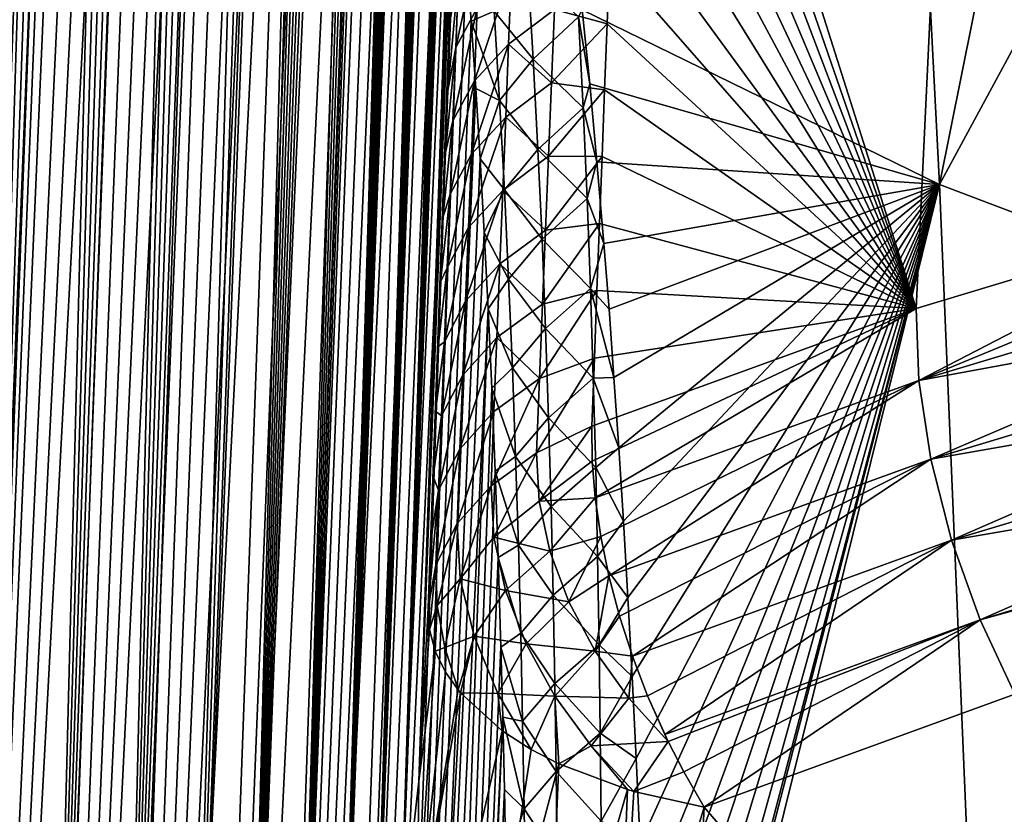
# Model space of a CAD drawing. Header units: metres. Extents: x -109 to 109, y -67 to 73.
# Tile 18 of 253: x -93.7 to -88.51, y -42.42 to -38.24. Entities that reach past the tile are written whole.
import ezdxf

# ---------------------------------------------------------------- set-up
doc = ezdxf.new("R2010")
doc.units = ezdxf.units.M
doc.layers.add('solid_508035_K244200000C76', color=7, linetype='CONTINUOUS')

msp = doc.modelspace()

# ---------------------------------------------------------------- linework, layer by layer
at = {"layer": 'solid_508035_K244200000C76'}
for points in [[(-93.591393, -47.734974, 46.739162), (-92.539429, -19.86215, 26.513844), (-92.626503, -19.901123, 26.328911)], [(-93.591393, -47.734974, 46.739162), (-93.198334, -47.217232, 47.367615), (-92.539429, -19.86215, 26.513844)], [(-93.198334, -47.217232, 47.367615), (-92.362236, -19.824793, 26.944124), (-92.45153, -19.836126, 26.717676)], [(-93.198334, -47.217232, 47.367615), (-92.27124, -19.830477, 27.197023), (-92.362236, -19.824793, 26.944124)], [(-93.198334, -47.217232, 47.367615), (-92.178375, -19.856321, 27.480795), (-92.27124, -19.830477, 27.197023)], [(-93.198334, -47.217232, 47.367615), (-92.45153, -19.836126, 26.717676), (-92.539429, -19.86215, 26.513844)], [(-93.198334, -47.217232, 47.367615), (-92.083511, -19.906584, 27.801117), (-92.178375, -19.856321, 27.480795)], [(-93.591393, -47.734974, 46.739162), (-92.626503, -19.901123, 26.328911), (-92.713112, -19.951738, 26.160288)], [(-93.198334, -47.217232, 47.367615), (-92.844086, -46.652439, 47.988407), (-92.083511, -19.906584, 27.801117)], [(-92.844086, -46.652439, 47.988407), (-91.986877, -19.986174, 28.163534), (-92.083511, -19.906584, 27.801117)], [(-93.591393, -47.734974, 46.739162), (-92.713112, -19.951738, 26.160288), (-92.799698, -20.013329, 26.005898)], [(-93.591393, -47.734974, 46.739162), (-92.799698, -20.013329, 26.005898), (-92.886932, -20.085762, 25.86371)], [(-92.844086, -46.652439, 47.988407), (-91.889107, -20.100954, 28.573593), (-91.986877, -19.986174, 28.163534)], [(-94.022644, -48.205727, 46.103745), (-92.886932, -20.085762, 25.86371), (-92.975479, -20.169094, 25.73209)], [(-94.022644, -48.205727, 46.103745), (-93.591393, -47.734974, 46.739162), (-92.886932, -20.085762, 25.86371)], [(-92.844086, -46.652439, 47.988407), (-91.840096, -20.173752, 28.798328), (-91.889107, -20.100954, 28.573593)], [(-94.022644, -48.205727, 46.103745), (-92.975479, -20.169094, 25.73209), (-93.065994, -20.263803, 25.60988)], [(-92.844086, -46.652439, 47.988407), (-92.529488, -46.040321, 48.600651), (-91.840096, -20.173752, 28.798328)], [(-92.529488, -46.040321, 48.600651), (-91.791145, -20.257387, 29.036674), (-91.840096, -20.173752, 28.798328)], [(-94.022644, -48.205727, 46.103745), (-93.065994, -20.263803, 25.60988), (-93.159264, -20.370968, 25.496262)], [(-92.529488, -46.040321, 48.600651), (-91.742447, -20.353664, 29.290007), (-91.791145, -20.257387, 29.036674)], [(-94.022644, -48.205727, 46.103745), (-93.159264, -20.370968, 25.496262), (-93.256241, -20.49198, 25.39053)], [(-92.529488, -46.040321, 48.600651), (-91.694115, -20.462618, 29.558384), (-91.742447, -20.353664, 29.290007)], [(-94.022644, -48.205727, 46.103745), (-93.256241, -20.49198, 25.39053), (-93.357803, -20.628469, 25.292412)], [(-92.529488, -46.040321, 48.600651), (-91.646347, -20.586226, 29.843225), (-91.694115, -20.462618, 29.558384)], [(-92.529488, -46.040321, 48.600651), (-91.599274, -20.724514, 30.144587), (-91.646347, -20.586226, 29.843225)], [(-94.491623, -48.629261, 45.461941), (-93.357803, -20.628469, 25.292412), (-93.464828, -20.782547, 25.202234)], [(-94.491623, -48.629261, 45.461941), (-94.022644, -48.205727, 46.103745), (-93.357803, -20.628469, 25.292412)], [(-92.529488, -46.040321, 48.600651), (-91.553116, -20.879786, 30.464155), (-91.599274, -20.724514, 30.144587)], [(-94.491623, -48.629261, 45.461941), (-93.464828, -20.782547, 25.202234), (-93.578598, -20.957266, 25.120403)], [(-92.529488, -46.040321, 48.600651), (-92.255585, -45.380466, 49.203259), (-91.553116, -20.879786, 30.464155)], [(-92.255585, -45.380466, 49.203259), (-91.508003, -21.052088, 30.801992), (-91.553116, -20.879786, 30.464155)], [(-94.491623, -48.629261, 45.461941), (-93.578598, -20.957266, 25.120403), (-93.700478, -21.156105, 25.047745)], [(-92.255585, -45.380466, 49.203259), (-91.464165, -21.243944, 31.159929), (-91.508003, -21.052088, 30.801992)], [(-92.255585, -45.380466, 49.203259), (-91.421753, -21.455435, 31.538042), (-91.464165, -21.243944, 31.159929)], [(-92.255585, -45.380466, 49.203259), (-91.381035, -21.68947, 31.938318), (-91.421753, -21.455435, 31.538042)], [(-92.255585, -45.380466, 49.203259), (-91.342163, -21.946184, 32.36087), (-91.381035, -21.68947, 31.938318)], [(-92.255585, -45.380466, 49.203259), (-92.02359, -44.672195, 49.794949), (-91.342163, -21.946184, 32.36087)], [(-92.02359, -44.672195, 49.794949), (-91.317444, -22.131901, 32.656281), (-91.342163, -21.946184, 32.36087)], [(-92.02359, -44.672195, 49.794949), (-91.293694, -22.328688, 32.962284), (-91.317444, -22.131901, 32.656281)], [(-92.02359, -44.672195, 49.794949), (-91.271019, -22.537762, 33.279663), (-91.293694, -22.328688, 32.962284)], [(-92.02359, -44.672195, 49.794949), (-91.249535, -22.760519, 33.609341), (-91.271019, -22.537762, 33.279663)], [(-92.02359, -44.672195, 49.794949), (-91.229233, -22.996023, 33.950718), (-91.249535, -22.760519, 33.609341)], [(-92.02359, -44.672195, 49.794949), (-91.210236, -23.245821, 34.304756), (-91.229233, -22.996023, 33.950718)], [(-92.02359, -44.672195, 49.794949), (-91.834892, -43.914642, 50.374195), (-91.210236, -23.245821, 34.304756)], [(-91.834892, -43.914642, 50.374195), (-91.192665, -23.511456, 34.672421), (-91.210236, -23.245821, 34.304756)], [(-91.834892, -43.914642, 50.374195), (-91.176498, -23.791828, 35.053043), (-91.192665, -23.511456, 34.672421)], [(-91.834892, -43.914642, 50.374195), (-91.161896, -24.088892, 35.447769), (-91.176498, -23.791828, 35.053043)], [(-91.834892, -43.914642, 50.374195), (-91.152054, -24.323902, 35.753811), (-91.161896, -24.088892, 35.447769)], [(-91.834892, -43.914642, 50.374195), (-91.14312, -24.568342, 36.067829), (-91.152054, -24.323902, 35.753811)], [(-91.834892, -43.914642, 50.374195), (-91.135147, -24.822947, 36.390228), (-91.14312, -24.568342, 36.067829)], [(-91.834892, -43.914642, 50.374195), (-91.128235, -25.088999, 36.721718), (-91.135147, -24.822947, 36.390228)], [(-91.834892, -43.914642, 50.374195), (-91.691101, -43.106922, 50.939198), (-91.128235, -25.088999, 36.721718)], [(-91.691101, -43.106922, 50.939198), (-91.122437, -25.367357, 37.062778), (-91.128235, -25.088999, 36.721718)], [(-91.691101, -43.106922, 50.939198), (-91.117676, -25.656654, 37.412682), (-91.122437, -25.367357, 37.062778)], [(-91.691101, -43.106922, 50.939198), (-91.114037, -25.957928, 37.771946), (-91.117676, -25.656654, 37.412682)], [(-91.691101, -43.106922, 50.939198), (-91.111603, -26.272739, 38.141384), (-91.114037, -25.957928, 37.771946)], [(-91.691101, -43.106922, 50.939198), (-91.11058, -26.53512, 38.444668), (-91.111603, -26.272739, 38.141384)], [(-91.691101, -43.106922, 50.939198), (-91.110306, -26.805605, 38.7542), (-91.11058, -26.53512, 38.444668)], [(-91.691101, -43.106922, 50.939198), (-91.110802, -27.084692, 39.070213), (-91.110306, -26.805605, 38.7542)], [(-91.691101, -43.106922, 50.939198), (-91.112144, -27.373375, 39.393173), (-91.110802, -27.084692, 39.070213)], [(-91.691101, -43.106922, 50.939198), (-91.11438, -27.672646, 39.72356), (-91.112144, -27.373375, 39.393173)], [(-91.691101, -43.106922, 50.939198), (-91.117531, -27.983034, 40.061634), (-91.11438, -27.672646, 39.72356)], [(-91.691101, -43.106922, 50.939198), (-91.593979, -42.247887, 51.487881), (-91.117531, -27.983034, 40.061634)], [(-91.593979, -42.247887, 51.487881), (-91.121498, -28.302931, 40.406673), (-91.117531, -27.983034, 40.061634)], [(-91.593979, -42.247887, 51.487881), (-91.126335, -28.633114, 40.758991), (-91.121498, -28.302931, 40.406673)], [(-91.593979, -42.247887, 51.487881), (-91.132103, -28.974806, 41.119095), (-91.126335, -28.633114, 40.758991)], [(-91.593979, -42.247887, 51.487881), (-91.13887, -29.329224, 41.487503), (-91.132103, -28.974806, 41.119095)], [(-91.593979, -42.247887, 51.487881), (-91.145279, -29.635075, 41.801327), (-91.13887, -29.329224, 41.487503)], [(-91.593979, -42.247887, 51.487881), (-91.152351, -29.950193, 42.121899), (-91.145279, -29.635075, 41.801327)], [(-91.593979, -42.247887, 51.487881), (-91.16008, -30.274137, 42.448528), (-91.152351, -29.950193, 42.121899)], [(-91.593979, -42.247887, 51.487881), (-91.168465, -30.606524, 42.780384), (-91.16008, -30.274137, 42.448528)], [(-91.593979, -42.247887, 51.487881), (-91.177505, -30.94696, 43.116627), (-91.168465, -30.606524, 42.780384)], [(-94.99826, -58.872108, 30.722586), (-93.70076, -30.772968, 11.313871), (-93.579216, -30.773201, 11.102746)], [(-94.99826, -58.872108, 30.722586), (-93.579216, -30.773201, 11.102746), (-93.465599, -30.790295, 10.910853)], [(-94.491837, -59.352226, 30.147923), (-94.99826, -58.872108, 30.722586), (-93.465599, -30.790295, 10.910853)], [(-94.491837, -59.352226, 30.147923), (-93.465599, -30.790295, 10.910853), (-93.358612, -30.822144, 10.735211)], [(-94.491837, -59.352226, 30.147923), (-93.358612, -30.822144, 10.735211), (-93.257301, -30.867325, 10.5737)], [(-94.491837, -59.352226, 30.147923), (-93.257301, -30.867325, 10.5737), (-93.160522, -30.925093, 10.424129)], [(-94.491837, -59.352226, 30.147923), (-93.160522, -30.925093, 10.424129), (-93.067322, -30.995008, 10.284649)], [(-91.593979, -42.247887, 51.487881), (-91.187202, -31.295065, 43.456417), (-91.177505, -30.94696, 43.116627)], [(-94.491837, -59.352226, 30.147923), (-93.067322, -30.995008, 10.284649), (-92.976936, -31.077003, 10.153905)], [(-94.02282, -59.810501, 29.530405), (-94.491837, -59.352226, 30.147923), (-92.976936, -31.077003, 10.153905)], [(-94.02282, -59.810501, 29.530405), (-92.976936, -31.077003, 10.153905), (-92.888603, -31.171703, 10.03079)], [(-94.02282, -59.810501, 29.530405), (-92.888603, -31.171703, 10.03079), (-92.801529, -31.280123, 9.914277)], [(-94.02282, -59.810501, 29.530405), (-92.801529, -31.280123, 9.914277), (-92.71505, -31.403559, 9.803577)], [(-91.593979, -42.247887, 51.487881), (-91.196022, -31.599581, 43.750336), (-91.187202, -31.295065, 43.456417)], [(-94.02282, -59.810501, 29.530405), (-92.71505, -31.403559, 9.803577), (-92.628693, -31.543797, 9.698458)], [(-93.591515, -60.246647, 28.870661), (-94.02282, -59.810501, 29.530405), (-92.628693, -31.543797, 9.698458)], [(-93.591515, -60.246647, 28.870661), (-92.628693, -31.543797, 9.698458), (-92.541862, -31.703365, 9.598759)], [(-91.593979, -42.247887, 51.487881), (-91.205315, -31.91102, 44.04847), (-91.196022, -31.599581, 43.750336)], [(-93.591515, -60.246647, 28.870661), (-92.541862, -31.703365, 9.598759), (-92.454041, -31.885292, 9.504511)], [(-93.591515, -60.246647, 28.870661), (-92.454041, -31.885292, 9.504511), (-92.364975, -32.092865, 9.416351)], [(-91.593979, -42.247887, 51.487881), (-91.545441, -41.33622, 52.017818), (-91.205315, -31.91102, 44.04847)], [(-91.545441, -41.33622, 52.017818), (-91.215073, -32.228855, 44.350254), (-91.205315, -31.91102, 44.04847)], [(-88.849808, -39.104843, 7.290461), (-90.733101, -38.18544, 8.599358), (-89.218834, -31.937574, 5.905454)], [(-88.849808, -39.104843, 7.290461), (-89.218834, -31.937574, 5.905454), (-87.567764, -32.732212, 4.770591)], [(-93.591515, -60.246647, 28.870661), (-92.364975, -32.092865, 9.416351), (-92.274254, -32.330837, 9.335137)], [(-91.545441, -41.33622, 52.017818), (-91.22525, -32.552296, 44.65477), (-91.215073, -32.228855, 44.350254)], [(-93.591515, -60.246647, 28.870661), (-92.274254, -32.330837, 9.335137), (-92.181572, -32.604778, 9.262206)], [(-91.545441, -41.33622, 52.017818), (-91.235832, -32.880554, 44.96109), (-91.22525, -32.552296, 44.65477)], [(-93.198395, -60.660172, 28.169134), (-93.591515, -60.246647, 28.870661), (-92.181572, -32.604778, 9.262206)], [(-93.198395, -60.660172, 28.169134), (-92.181572, -32.604778, 9.262206), (-92.086906, -32.920845, 9.199512)], [(-88.849808, -39.104843, 7.290461), (-87.567764, -32.732212, 4.770591), (-85.767021, -33.411537, 3.800415)], [(-91.545441, -41.33622, 52.017818), (-91.246773, -33.212841, 45.268295), (-91.235832, -32.880554, 44.96109)], [(-93.198395, -60.660172, 28.169134), (-92.086906, -32.920845, 9.199512), (-91.990311, -33.286858, 9.149841)], [(-91.545441, -41.33622, 52.017818), (-91.258034, -33.54837, 45.575462), (-91.246773, -33.212841, 45.268295)], [(-93.198395, -60.660172, 28.169134), (-91.990311, -33.286858, 9.149841), (-91.892281, -33.710629, 9.11672)], [(-86.788002, -39.88588, 6.175026), (-88.849808, -39.104843, 7.290461), (-85.767021, -33.411537, 3.800415)], [(-91.545441, -41.33622, 52.017818), (-91.2696, -33.886944, 45.882351), (-91.258034, -33.54837, 45.575462)], [(-92.844116, -61.050392, 27.426016), (-93.198395, -60.660172, 28.169134), (-91.892281, -33.710629, 9.11672)], [(-92.844116, -61.050392, 27.426016), (-91.892281, -33.710629, 9.11672), (-91.843071, -33.946575, 9.10788)], [(-91.545441, -41.33622, 52.017818), (-91.281494, -34.229954, 46.190578), (-91.2696, -33.886944, 45.882351)], [(-92.844116, -61.050392, 27.426016), (-91.843071, -33.946575, 9.10788), (-91.793922, -34.199181, 9.104595)], [(-92.844116, -61.050392, 27.426016), (-91.793922, -34.199181, 9.104595), (-91.745026, -34.47015, 9.108062)], [(-91.545441, -41.33622, 52.017818), (-91.293701, -34.577198, 46.499908), (-91.281494, -34.229954, 46.190578)], [(-88.974266, -39.758232, 54.215141), (-88.716827, -34.347679, 49.882275), (-90.486168, -34.991753, 48.959068)], [(-88.974266, -39.758232, 54.215141), (-87.183487, -39.219486, 54.98455), (-88.716827, -34.347679, 49.882275)], [(-87.166306, -38.508793, 54.436062), (-87.154984, -38.155369, 54.161587), (-88.716827, -34.347679, 49.882275)], [(-87.175812, -38.863499, 54.710384), (-87.166306, -38.508793, 54.436062), (-88.716827, -34.347679, 49.882275)], [(-87.183487, -39.219486, 54.98455), (-87.175812, -38.863499, 54.710384), (-88.716827, -34.347679, 49.882275)], [(-92.844116, -61.050392, 27.426016), (-91.745026, -34.47015, 9.108062), (-91.696503, -34.759533, 9.118282)], [(-91.545441, -41.33622, 52.017818), (-91.30619, -34.928303, 46.809921), (-91.293701, -34.577198, 46.499908)], [(-92.844116, -61.050392, 27.426016), (-91.696503, -34.759533, 9.118282), (-91.648552, -35.069511, 9.136687)], [(-91.545441, -41.33622, 52.017818), (-91.318939, -35.282902, 47.120205), (-91.30619, -34.928303, 46.809921)], [(-90.498375, -35.350826, 49.270847), (-88.974266, -39.758232, 54.215141), (-90.486168, -34.991753, 48.959068)], [(-92.844116, -61.050392, 27.426016), (-91.648552, -35.069511, 9.136687), (-91.601288, -35.40015, 9.163286)], [(-91.545441, -41.33622, 52.017818), (-91.331924, -35.640633, 47.430344), (-91.318939, -35.282902, 47.120205)], [(-90.498375, -35.350826, 49.270847), (-90.510811, -35.712467, 49.58173), (-88.974266, -39.758232, 54.215141)], [(-92.529495, -61.416386, 26.641356), (-92.844116, -61.050392, 27.426016), (-91.601288, -35.40015, 9.163286)], [(-92.529495, -61.416386, 26.641356), (-91.601288, -35.40015, 9.163286), (-91.554939, -35.753784, 9.199614)], [(-91.545441, -41.33622, 52.017818), (-91.345116, -36.001122, 47.739922), (-91.331924, -35.640633, 47.430344)], [(-90.510811, -35.712467, 49.58173), (-90.523567, -36.07756, 49.892399), (-88.974266, -39.758232, 54.215141)], [(-92.529495, -61.416386, 26.641356), (-91.554939, -35.753784, 9.199614), (-91.509621, -36.130493, 9.245691)], [(-91.545441, -41.33622, 52.017818), (-91.358513, -36.364487, 48.049038), (-91.345116, -36.001122, 47.739922)], [(-90.523567, -36.07756, 49.892399), (-90.536606, -36.446007, 50.20274), (-88.974266, -39.758232, 54.215141)], [(-92.529495, -61.416386, 26.641356), (-91.509621, -36.130493, 9.245691), (-91.465591, -36.532852, 9.303331)], [(-91.545441, -41.33622, 52.017818), (-91.372116, -36.731472, 48.35849), (-91.358513, -36.364487, 48.049038)], [(-90.536606, -36.446007, 50.20274), (-90.549911, -36.817436, 50.512432), (-88.974266, -39.758232, 54.215141)], [(-92.529495, -61.416386, 26.641356), (-91.465591, -36.532852, 9.303331), (-91.423004, -36.960964, 9.372581)], [(-91.545441, -41.33622, 52.017818), (-91.38591, -37.101784, 48.667995), (-91.372116, -36.731472, 48.35849)], [(-90.549911, -36.817436, 50.512432), (-90.563431, -37.191479, 50.821156), (-88.974266, -39.758232, 54.215141)], [(-92.529495, -61.416386, 26.641356), (-91.423004, -36.960964, 9.372581), (-91.395554, -37.26239, 9.426407)], [(-91.545441, -41.33622, 52.017818), (-91.399879, -37.475094, 48.977226), (-91.38591, -37.101784, 48.667995)], [(-90.563431, -37.191479, 50.821156), (-90.577156, -37.56776, 51.128593), (-88.974266, -39.758232, 54.215141)], [(-92.255577, -61.756981, 25.815155), (-92.529495, -61.416386, 26.641356), (-91.395554, -37.26239, 9.426407)], [(-92.255577, -61.756981, 25.815155), (-91.395554, -37.26239, 9.426407), (-91.368881, -37.576187, 9.486021)], [(-91.545441, -41.33622, 52.017818), (-91.413986, -37.851074, 49.285851), (-91.399879, -37.475094, 48.977226)], [(-90.577156, -37.56776, 51.128593), (-90.589813, -37.912598, 51.407627), (-88.974266, -39.758232, 54.215141)], [(-92.255577, -61.756981, 25.815155), (-91.368881, -37.576187, 9.486021), (-91.343079, -37.903275, 9.552103)], [(-91.400047, -38.384403, 50.204189), (-91.286362, -38.175308, 50.503963), (-91.270935, -37.792717, 50.195606)], [(-91.385071, -38.000637, 49.894951), (-91.400047, -38.384403, 50.204189), (-91.270935, -37.792717, 50.195606)], [(-91.545441, -41.33622, 52.017818), (-91.428223, -38.229385, 49.593544), (-91.413986, -37.851074, 49.285851)], [(-92.255577, -61.756981, 25.815155), (-91.343079, -37.903275, 9.552103), (-91.318253, -38.244904, 9.625553)], [(-91.197701, -38.191341, 9.246911), (-91.318253, -38.244904, 9.625553), (-91.343079, -37.903275, 9.552103)], [(-90.879234, -38.183823, 51.319969), (-90.602631, -38.259064, 51.685387), (-90.589813, -37.912598, 51.407627)], [(-90.589813, -37.912598, 51.407627), (-90.602631, -38.259064, 51.685387), (-88.974266, -39.758232, 54.215141)], [(-91.105392, -37.983494, 50.781158), (-91.286362, -38.175308, 50.503963), (-91.301765, -38.55928, 50.810604)], [(-91.105392, -37.983494, 50.781158), (-91.301765, -38.55928, 50.810604), (-91.121162, -38.366436, 51.087158)], [(-91.197701, -38.191341, 9.246911), (-91.019608, -37.968952, 8.866277), (-90.991432, -38.44556, 8.965463)], [(-91.105392, -37.983494, 50.781158), (-91.121162, -38.366436, 51.087158), (-90.879234, -38.183823, 51.319969)], [(-90.991432, -38.44556, 8.965463), (-91.019608, -37.968952, 8.866277), (-90.75296, -38.222836, 8.627404)], [(-91.385071, -38.000637, 49.894951), (-91.428223, -38.229385, 49.593544), (-91.442558, -38.609699, 49.899975)], [(-91.385071, -38.000637, 49.894951), (-91.442558, -38.609699, 49.899975), (-91.400047, -38.384403, 50.204189)], [(-91.415054, -38.769562, 50.511711), (-91.301765, -38.55928, 50.810604), (-91.286362, -38.175308, 50.503963)], [(-91.400047, -38.384403, 50.204189), (-91.415054, -38.769562, 50.511711), (-91.286362, -38.175308, 50.503963)], [(-91.168869, -38.663445, 9.351383), (-91.318253, -38.244904, 9.625553), (-91.197701, -38.191341, 9.246911)], [(-91.168869, -38.663445, 9.351383), (-91.197701, -38.191341, 9.246911), (-90.991432, -38.44556, 8.965463)], [(-91.121162, -38.366436, 51.087158), (-90.895325, -38.569618, 51.625793), (-90.879234, -38.183823, 51.319969)], [(-90.879234, -38.183823, 51.319969), (-90.895325, -38.569618, 51.625793), (-90.602631, -38.259064, 51.685387)], [(-90.75296, -38.222836, 8.627404), (-90.733101, -38.18544, 8.599358), (-90.69413, -38.575356, 8.662622)], [(-90.69413, -38.575356, 8.662622), (-90.733101, -38.18544, 8.599358), (-88.849808, -39.104843, 7.290461)], [(-91.545441, -41.33622, 52.017818), (-91.442558, -38.609699, 49.899975), (-91.428223, -38.229385, 49.593544)], [(-90.991432, -38.44556, 8.965463), (-90.75296, -38.222836, 8.627404), (-90.728752, -38.701717, 8.728115)], [(-90.728752, -38.701717, 8.728115), (-90.75296, -38.222836, 8.627404), (-90.69413, -38.575356, 8.662622)], [(-92.255577, -61.756981, 25.815155), (-91.318253, -38.244904, 9.625553), (-91.294395, -38.600319, 9.705802)], [(-91.168869, -38.663445, 9.351383), (-91.294395, -38.600319, 9.705802), (-91.318253, -38.244904, 9.625553)], [(-90.895325, -38.569618, 51.625793), (-90.615616, -38.607452, 51.962093), (-90.602631, -38.259064, 51.685387)], [(-90.602631, -38.259064, 51.685387), (-90.615616, -38.607452, 51.962093), (-88.974266, -39.758232, 54.215141)], [(-91.400047, -38.384403, 50.204189), (-91.442558, -38.609699, 49.899975), (-91.455185, -38.944099, 50.167049)], [(-91.400047, -38.384403, 50.204189), (-91.455185, -38.944099, 50.167049), (-91.415054, -38.769562, 50.511711)], [(-91.121162, -38.366436, 51.087158), (-91.301765, -38.55928, 50.810604), (-91.317146, -38.94463, 51.115528)], [(-91.121162, -38.366436, 51.087158), (-91.317146, -38.94463, 51.115528), (-91.136871, -38.750744, 51.391434)], [(-91.121162, -38.366436, 51.087158), (-91.136871, -38.750744, 51.391434), (-90.895325, -38.569618, 51.625793)], [(-91.168869, -38.663445, 9.351383), (-90.991432, -38.44556, 8.965463), (-90.966805, -38.92033, 9.071743)], [(-90.966805, -38.92033, 9.071743), (-90.991432, -38.44556, 8.965463), (-90.728752, -38.701717, 8.728115)], [(-92.255577, -61.756981, 25.815155), (-91.294395, -38.600319, 9.705802), (-91.271629, -38.97068, 9.79373)], [(-91.430077, -39.156101, 50.817509), (-91.317146, -38.94463, 51.115528), (-91.301765, -38.55928, 50.810604)], [(-91.415054, -38.769562, 50.511711), (-91.430077, -39.156101, 50.817509), (-91.301765, -38.55928, 50.810604)], [(-91.168869, -38.663445, 9.351383), (-91.271629, -38.97068, 9.79373), (-91.294395, -38.600319, 9.705802)], [(-91.136871, -38.750744, 51.391434), (-90.911316, -38.956799, 51.929852), (-90.895325, -38.569618, 51.625793)], [(-90.895325, -38.569618, 51.625793), (-90.911316, -38.956799, 51.929852), (-90.615616, -38.607452, 51.962093)], [(-90.728752, -38.701717, 8.728115), (-90.69413, -38.575356, 8.662622), (-90.656532, -38.985966, 8.735451)], [(-90.656532, -38.985966, 8.735451), (-90.69413, -38.575356, 8.662622), (-88.849808, -39.104843, 7.290461)], [(-91.545441, -41.33622, 52.017818), (-91.455185, -38.944099, 50.167049), (-91.442558, -38.609699, 49.899975)], [(-90.911316, -38.956799, 51.929852), (-90.628769, -38.957775, 52.23774), (-90.615616, -38.607452, 51.962093)], [(-90.615616, -38.607452, 51.962093), (-90.628769, -38.957775, 52.23774), (-88.974266, -39.758232, 54.215141)], [(-91.143448, -39.134243, 9.462681), (-91.271629, -38.97068, 9.79373), (-91.168869, -38.663445, 9.351383)], [(-91.143448, -39.134243, 9.462681), (-91.168869, -38.663445, 9.351383), (-90.966805, -38.92033, 9.071743)], [(-90.966805, -38.92033, 9.071743), (-90.728752, -38.701717, 8.728115), (-90.707924, -39.178318, 8.835658)], [(-90.707924, -39.178318, 8.835658), (-90.728752, -38.701717, 8.728115), (-90.656532, -38.985966, 8.735451)], [(-91.136871, -38.750744, 51.391434), (-91.317146, -38.94463, 51.115528), (-91.332497, -39.331341, 51.418732)], [(-91.136871, -38.750744, 51.391434), (-91.332497, -39.331341, 51.418732), (-91.152512, -39.136417, 51.693985)], [(-91.136871, -38.750744, 51.391434), (-91.152512, -39.136417, 51.693985), (-90.911316, -38.956799, 51.929852)], [(-91.415054, -38.769562, 50.511711), (-91.455185, -38.944099, 50.167049), (-91.46788, -39.280327, 50.433453)], [(-91.415054, -38.769562, 50.511711), (-91.46788, -39.280327, 50.433453), (-91.430077, -39.156101, 50.817509)], [(-91.545441, -41.33622, 52.017818), (-91.46788, -39.280327, 50.433453), (-91.455185, -38.944099, 50.167049)], [(-91.445107, -39.54401, 51.121586), (-91.332497, -39.331341, 51.418732), (-91.317146, -38.94463, 51.115528)], [(-91.430077, -39.156101, 50.817509), (-91.445107, -39.54401, 51.121586), (-91.317146, -38.94463, 51.115528)], [(-91.152512, -39.136417, 51.693985), (-90.927185, -39.345356, 52.232151), (-90.911316, -38.956799, 51.929852)], [(-91.143448, -39.134243, 9.462681), (-90.966805, -38.92033, 9.071743), (-90.945412, -39.393314, 9.184589)], [(-90.945412, -39.393314, 9.184589), (-90.966805, -38.92033, 9.071743), (-90.707924, -39.178318, 8.835658)], [(-90.911316, -38.956799, 51.929852), (-90.927185, -39.345356, 52.232151), (-90.628769, -38.957775, 52.23774)], [(-90.927185, -39.345356, 52.232151), (-90.64209, -39.310028, 52.512314), (-90.628769, -38.957775, 52.23774)], [(-90.628769, -38.957775, 52.23774), (-90.64209, -39.310028, 52.512314), (-88.974266, -39.758232, 54.215141)], [(-92.255577, -61.756981, 25.815155), (-91.271629, -38.97068, 9.79373), (-91.250053, -39.357327, 9.890346)], [(-91.143448, -39.134243, 9.462681), (-91.250053, -39.357327, 9.890346), (-91.271629, -38.97068, 9.79373)], [(-90.707924, -39.178318, 8.835658), (-90.656532, -38.985966, 8.735451), (-90.619698, -39.416275, 8.817352)], [(-90.619698, -39.416275, 8.817352), (-90.656532, -38.985966, 8.735451), (-88.849808, -39.104843, 7.290461)], [(-90.592308, -39.761719, 8.887399), (-90.619698, -39.416275, 8.817352), (-88.849808, -39.104843, 7.290461)], [(-90.566078, -40.12109, 8.964433), (-90.592308, -39.761719, 8.887399), (-88.849808, -39.104843, 7.290461)], [(-90.540459, -40.493294, 9.047851), (-90.566078, -40.12109, 8.964433), (-88.849808, -39.104843, 7.290461)], [(-90.515717, -40.879318, 9.138344), (-90.540459, -40.493294, 9.047851), (-88.849808, -39.104843, 7.290461)], [(-90.492325, -41.280739, 9.236992), (-90.515717, -40.879318, 9.138344), (-88.849808, -39.104843, 7.290461)], [(-90.470131, -41.697536, 9.343876), (-90.492325, -41.280739, 9.236992), (-88.849808, -39.104843, 7.290461)], [(-90.448799, -42.129154, 9.458782), (-90.470131, -41.697536, 9.343876), (-88.849808, -39.104843, 7.290461)], [(-90.428879, -42.577175, 9.582903), (-90.448799, -42.129154, 9.458782), (-88.849808, -39.104843, 7.290461)], [(-90.414268, -42.948406, 9.689598), (-90.428879, -42.577175, 9.582903), (-88.849808, -39.104843, 7.290461)], [(-90.400391, -43.330616, 9.802533), (-90.414268, -42.948406, 9.689598), (-88.849808, -39.104843, 7.290461)], [(-90.387283, -43.723633, 9.921822), (-90.400391, -43.330616, 9.802533), (-88.849808, -39.104843, 7.290461)], [(-90.375214, -44.127655, 10.047923), (-90.387283, -43.723633, 9.921822), (-88.849808, -39.104843, 7.290461)], [(-90.364494, -44.542854, 10.181298), (-90.375214, -44.127655, 10.047923), (-88.849808, -39.104843, 7.290461)], [(-90.357567, -44.848869, 10.281949), (-90.364494, -44.542854, 10.181298), (-88.849808, -39.104843, 7.290461)], [(-90.356064, -44.918751, 10.305178), (-90.357567, -44.848869, 10.281949), (-88.849808, -39.104843, 7.290461)], [(-90.351074, -45.160843, 10.386365), (-90.356064, -44.918751, 10.305178), (-88.849808, -39.104843, 7.290461)], [(-88.564499, -45.928398, 9.346738), (-90.351074, -45.160843, 10.386365), (-88.849808, -39.104843, 7.290461)], [(-88.564499, -45.928398, 9.346738), (-88.849808, -39.104843, 7.290461), (-86.788002, -39.88588, 6.175026)], [(-91.430077, -39.156101, 50.817509), (-91.46788, -39.280327, 50.433453), (-91.480644, -39.618393, 50.699184)], [(-91.430077, -39.156101, 50.817509), (-91.480644, -39.618393, 50.699184), (-91.445107, -39.54401, 51.121586)], [(-91.152512, -39.136417, 51.693985), (-91.332497, -39.331341, 51.418732), (-91.347801, -39.719402, 51.720215)], [(-91.152512, -39.136417, 51.693985), (-91.347801, -39.719402, 51.720215), (-91.16806, -39.523441, 51.994812)], [(-91.121124, -39.603733, 9.580276), (-91.250053, -39.357327, 9.890346), (-91.143448, -39.134243, 9.462681)], [(-91.152512, -39.136417, 51.693985), (-91.16806, -39.523441, 51.994812), (-90.927185, -39.345356, 52.232151)], [(-91.121124, -39.603733, 9.580276), (-91.143448, -39.134243, 9.462681), (-90.945412, -39.393314, 9.184589)], [(-90.945412, -39.393314, 9.184589), (-90.707924, -39.178318, 8.835658), (-90.690132, -39.652752, 8.949506)], [(-90.690132, -39.652752, 8.949506), (-90.707924, -39.178318, 8.835658), (-90.619698, -39.416275, 8.817352)], [(-88.959686, -40.13776, 54.450066), (-87.183487, -39.219486, 54.98455), (-88.974266, -39.758232, 54.215141)], [(-88.959686, -40.13776, 54.450066), (-87.183647, -39.403912, 55.110775), (-87.183487, -39.219486, 54.98455)], [(-91.545441, -41.33622, 52.017818), (-91.480644, -39.618393, 50.699184), (-91.46788, -39.280327, 50.433453)], [(-91.460144, -39.933277, 51.423939), (-91.347801, -39.719402, 51.720215), (-91.332497, -39.331341, 51.418732)], [(-91.445107, -39.54401, 51.121586), (-91.460144, -39.933277, 51.423939), (-91.332497, -39.331341, 51.418732)], [(-90.94294, -39.735275, 52.532692), (-90.655586, -39.664211, 52.785797), (-90.64209, -39.310028, 52.512314)], [(-90.927185, -39.345356, 52.232151), (-90.94294, -39.735275, 52.532692), (-90.64209, -39.310028, 52.512314)], [(-90.64209, -39.310028, 52.512314), (-90.655586, -39.664211, 52.785797), (-88.974266, -39.758232, 54.215141)], [(-92.255577, -61.756981, 25.815155), (-91.250053, -39.357327, 9.890346), (-91.22966, -39.759373, 9.994966)], [(-91.121124, -39.603733, 9.580276), (-91.22966, -39.759373, 9.994966), (-91.250053, -39.357327, 9.890346)], [(-91.16806, -39.523441, 51.994812), (-90.94294, -39.735275, 52.532692), (-90.927185, -39.345356, 52.232151)], [(-91.121124, -39.603733, 9.580276), (-90.945412, -39.393314, 9.184589), (-90.926926, -39.864578, 9.303486)], [(-90.926926, -39.864578, 9.303486), (-90.945412, -39.393314, 9.184589), (-90.690132, -39.652752, 8.949506)], [(-90.690132, -39.652752, 8.949506), (-90.619698, -39.416275, 8.817352), (-90.592308, -39.761719, 8.887399)], [(-88.959686, -40.13776, 54.450066), (-87.172073, -39.599693, 55.218056), (-87.183647, -39.403912, 55.110775)], [(-91.16806, -39.523441, 51.994812), (-91.347801, -39.719402, 51.720215), (-91.36306, -40.108803, 52.019974)], [(-91.16806, -39.523441, 51.994812), (-91.36306, -40.108803, 52.019974), (-91.183525, -39.911804, 52.293911)], [(-91.16806, -39.523441, 51.994812), (-91.183525, -39.911804, 52.293911), (-90.94294, -39.735275, 52.532692)], [(-91.445107, -39.54401, 51.121586), (-91.480644, -39.618393, 50.699184), (-91.493484, -39.95829, 50.964249)], [(-91.445107, -39.54401, 51.121586), (-91.493484, -39.95829, 50.964249), (-91.460144, -39.933277, 51.423939)], [(-91.545441, -41.33622, 52.017818), (-91.493484, -39.95829, 50.964249), (-91.480644, -39.618393, 50.699184)], [(-91.101608, -40.071911, 9.703705), (-91.22966, -39.759373, 9.994966), (-91.121124, -39.603733, 9.580276)], [(-91.101608, -40.071911, 9.703705), (-91.121124, -39.603733, 9.580276), (-90.926926, -39.864578, 9.303486)], [(-88.959686, -40.13776, 54.450066), (-87.149963, -39.804707, 55.304634), (-87.172073, -39.599693, 55.218056)], [(-90.958557, -40.126549, 52.831474), (-90.669243, -40.020332, 53.058189), (-90.655586, -39.664211, 52.785797)], [(-90.94294, -39.735275, 52.532692), (-90.958557, -40.126549, 52.831474), (-90.655586, -39.664211, 52.785797)], [(-90.926926, -39.864578, 9.303486), (-90.690132, -39.652752, 8.949506), (-90.675095, -40.125137, 9.06918)], [(-90.690132, -39.652752, 8.949506), (-90.592308, -39.761719, 8.887399), (-90.566078, -40.12109, 8.964433)], [(-90.675095, -40.125137, 9.06918), (-90.690132, -39.652752, 8.949506), (-90.566078, -40.12109, 8.964433)], [(-90.655586, -39.664211, 52.785797), (-90.669243, -40.020332, 53.058189), (-88.974266, -39.758232, 54.215141)], [(-91.475174, -40.323891, 51.724571), (-91.36306, -40.108803, 52.019974), (-91.347801, -39.719402, 51.720215)], [(-91.460144, -39.933277, 51.423939), (-91.475174, -40.323891, 51.724571), (-91.347801, -39.719402, 51.720215)], [(-91.183525, -39.911804, 52.293911), (-90.958557, -40.126549, 52.831474), (-90.94294, -39.735275, 52.532692)], [(-92.023582, -62.070747, 24.947222), (-92.255577, -61.756981, 25.815155), (-91.22966, -39.759373, 9.994966)], [(-92.023582, -62.070747, 24.947222), (-91.22966, -39.759373, 9.994966), (-91.210587, -40.178261, 10.108722)], [(-91.101608, -40.071911, 9.703705), (-91.210587, -40.178261, 10.108722), (-91.22966, -39.759373, 9.994966)], [(-90.669243, -40.020332, 53.058189), (-90.683067, -40.378384, 53.329468), (-88.974266, -39.758232, 54.215141)], [(-90.680939, -40.562061, 53.456772), (-88.974266, -39.758232, 54.215141), (-90.683067, -40.378384, 53.329468)], [(-90.680939, -40.562061, 53.456772), (-90.665581, -40.756577, 53.565838), (-88.974266, -39.758232, 54.215141)], [(-90.665581, -40.756577, 53.565838), (-88.959686, -40.13776, 54.450066), (-88.974266, -39.758232, 54.215141)], [(-88.896027, -40.551647, 54.60527), (-87.149963, -39.804707, 55.304634), (-88.959686, -40.13776, 54.450066)], [(-88.896027, -40.551647, 54.60527), (-87.117554, -40.016396, 55.369408), (-87.149963, -39.804707, 55.304634)], [(-91.101608, -40.071911, 9.703705), (-90.926926, -39.864578, 9.303486), (-90.911102, -40.334171, 9.42803)], [(-90.911102, -40.334171, 9.42803), (-90.926926, -39.864578, 9.303486), (-90.675095, -40.125137, 9.06918)], [(-86.651237, -46.561981, 8.441886), (-88.564499, -45.928398, 9.346738), (-86.788002, -39.88588, 6.175026)], [(-91.460144, -39.933277, 51.423939), (-91.493484, -39.95829, 50.964249), (-91.506386, -40.300022, 51.228645)], [(-91.460144, -39.933277, 51.423939), (-91.506386, -40.300022, 51.228645), (-91.475174, -40.323891, 51.724571)], [(-91.183525, -39.911804, 52.293911), (-91.36306, -40.108803, 52.019974), (-91.378258, -40.499535, 52.318016)], [(-91.183525, -39.911804, 52.293911), (-91.378258, -40.499535, 52.318016), (-91.198898, -40.301498, 52.591286)], [(-91.183525, -39.911804, 52.293911), (-91.198898, -40.301498, 52.591286), (-90.958557, -40.126549, 52.831474)], [(-91.545441, -41.33622, 52.017818), (-91.506386, -40.300022, 51.228645), (-91.493484, -39.95829, 50.964249)], [(-90.974037, -40.519165, 53.128494), (-90.683067, -40.378384, 53.329468), (-90.669243, -40.020332, 53.058189)], [(-90.958557, -40.126549, 52.831474), (-90.974037, -40.519165, 53.128494), (-90.669243, -40.020332, 53.058189)], [(-88.896027, -40.551647, 54.60527), (-87.075302, -40.231998, 55.411514), (-87.117554, -40.016396, 55.369408)], [(-91.490189, -40.715839, 52.023472), (-91.378258, -40.499535, 52.318016), (-91.36306, -40.108803, 52.019974)], [(-91.475174, -40.323891, 51.724571), (-91.490189, -40.715839, 52.023472), (-91.36306, -40.108803, 52.019974)], [(-91.084694, -40.53878, 9.83262), (-91.210587, -40.178261, 10.108722), (-91.101608, -40.071911, 9.703705)], [(-91.084694, -40.53878, 9.83262), (-91.101608, -40.071911, 9.703705), (-90.911102, -40.334171, 9.42803)], [(-91.214165, -40.692513, 52.886929), (-90.974037, -40.519165, 53.128494), (-90.958557, -40.126549, 52.831474)], [(-91.198898, -40.301498, 52.591286), (-91.214165, -40.692513, 52.886929), (-90.958557, -40.126549, 52.831474)], [(-90.911102, -40.334171, 9.42803), (-90.675095, -40.125137, 9.06918), (-90.662575, -40.595562, 9.194329)], [(-90.675095, -40.125137, 9.06918), (-90.566078, -40.12109, 8.964433), (-90.540459, -40.493294, 9.047851)], [(-90.662575, -40.595562, 9.194329), (-90.675095, -40.125137, 9.06918), (-90.540459, -40.493294, 9.047851)], [(-90.665581, -40.756577, 53.565838), (-90.636223, -40.959206, 53.655849), (-88.959686, -40.13776, 54.450066)], [(-90.636223, -40.959206, 53.655849), (-90.593224, -41.167377, 53.725636), (-88.959686, -40.13776, 54.450066)], [(-90.593224, -41.167377, 53.725636), (-88.896027, -40.551647, 54.60527), (-88.959686, -40.13776, 54.450066)], [(-92.023582, -62.070747, 24.947222), (-91.210587, -40.178261, 10.108722), (-91.192947, -40.615417, 10.232735)], [(-91.084694, -40.53878, 9.83262), (-91.192947, -40.615417, 10.232735), (-91.210587, -40.178261, 10.108722)], [(-88.786461, -40.979256, 54.673019), (-87.075302, -40.231998, 55.411514), (-88.896027, -40.551647, 54.60527)], [(-88.786461, -40.979256, 54.673019), (-87.023712, -40.448826, 55.430439), (-87.075302, -40.231998, 55.411514)], [(-91.545441, -41.33622, 52.017818), (-91.519348, -40.643585, 51.492374), (-91.506386, -40.300022, 51.228645)], [(-91.475174, -40.323891, 51.724571), (-91.506386, -40.300022, 51.228645), (-91.519348, -40.643585, 51.492374)], [(-91.198898, -40.301498, 52.591286), (-91.378258, -40.499535, 52.318016), (-91.393402, -40.891582, 52.61433)], [(-91.198898, -40.301498, 52.591286), (-91.393402, -40.891582, 52.61433), (-91.214165, -40.692513, 52.886929)], [(-91.475174, -40.323891, 51.724571), (-91.519348, -40.643585, 51.492374), (-91.490189, -40.715839, 52.023472)], [(-91.084694, -40.53878, 9.83262), (-90.911102, -40.334171, 9.42803), (-90.897736, -40.802147, 9.557888)], [(-90.897736, -40.802147, 9.557888), (-90.911102, -40.334171, 9.42803), (-90.662575, -40.595562, 9.194329)], [(-90.961098, -40.774097, 53.306145), (-90.683067, -40.378384, 53.329468), (-90.974037, -40.519165, 53.128494)], [(-90.961098, -40.774097, 53.306145), (-90.680939, -40.562061, 53.456772), (-90.683067, -40.378384, 53.329468)], [(-88.786461, -40.979256, 54.673019), (-86.963425, -40.664154, 55.425957), (-87.023712, -40.448826, 55.430439)], [(-91.505188, -41.109112, 52.320648), (-91.393402, -40.891582, 52.61433), (-91.378258, -40.499535, 52.318016)], [(-91.490189, -40.715839, 52.023472), (-91.505188, -41.109112, 52.320648), (-91.378258, -40.499535, 52.318016)], [(-91.199867, -40.963444, 53.075367), (-90.974037, -40.519165, 53.128494), (-91.214165, -40.692513, 52.886929)], [(-90.961098, -40.774097, 53.306145), (-90.974037, -40.519165, 53.128494), (-91.199867, -40.963444, 53.075367)], [(-90.662575, -40.595562, 9.194329), (-90.540459, -40.493294, 9.047851), (-90.515717, -40.879318, 9.138344)], [(-91.07016, -41.004356, 9.966685), (-91.192947, -40.615417, 10.232735), (-91.084694, -40.53878, 9.83262)], [(-91.07016, -41.004356, 9.966685), (-91.084694, -40.53878, 9.83262), (-90.897736, -40.802147, 9.557888)], [(-90.961098, -40.774097, 53.306145), (-90.665581, -40.756577, 53.565838), (-90.680939, -40.562061, 53.456772)], [(-90.593224, -41.167377, 53.725636), (-90.537125, -41.378399, 53.774284), (-88.896027, -40.551647, 54.60527)], [(-90.537125, -41.378399, 53.774284), (-90.468643, -41.589634, 53.801197), (-88.896027, -40.551647, 54.60527)], [(-90.468643, -41.589634, 53.801197), (-88.786461, -40.979256, 54.673019), (-88.896027, -40.551647, 54.60527)], [(-92.023582, -62.070747, 24.947222), (-91.192947, -40.615417, 10.232735), (-91.17672, -41.069839, 10.366197)], [(-91.07016, -41.004356, 9.966685), (-91.17672, -41.069839, 10.366197), (-91.192947, -40.615417, 10.232735)], [(-90.897736, -40.802147, 9.557888), (-90.662575, -40.595562, 9.194329), (-90.652359, -41.064106, 9.324625)], [(-90.652359, -41.064106, 9.324625), (-90.662575, -40.595562, 9.194329), (-90.515717, -40.879318, 9.138344)], [(-91.545441, -41.33622, 52.017818), (-91.532364, -40.988987, 51.755432), (-91.519348, -40.643585, 51.492374)], [(-91.490189, -40.715839, 52.023472), (-91.519348, -40.643585, 51.492374), (-91.532364, -40.988987, 51.755432)], [(-88.636459, -41.399269, 54.649933), (-86.963425, -40.664154, 55.425957), (-88.786461, -40.979256, 54.673019)], [(-88.636459, -41.399269, 54.649933), (-86.895218, -40.875355, 55.398113), (-86.963425, -40.664154, 55.425957)], [(-91.490189, -40.715839, 52.023472), (-91.532364, -40.988987, 51.755432), (-91.545441, -41.33622, 52.017818)], [(-91.490189, -40.715839, 52.023472), (-91.545441, -41.33622, 52.017818), (-91.505188, -41.109112, 52.320648)], [(-91.376083, -41.183231, 52.815914), (-91.214165, -40.692513, 52.886929), (-91.393402, -40.891582, 52.61433)], [(-91.199867, -40.963444, 53.075367), (-91.214165, -40.692513, 52.886929), (-91.376083, -41.183231, 52.815914)], [(-90.903999, -41.037659, 53.46104), (-90.961098, -40.774097, 53.306145), (-91.199867, -40.963444, 53.075367)], [(-90.903999, -41.037659, 53.46104), (-90.665581, -40.756577, 53.565838), (-90.961098, -40.774097, 53.306145)], [(-90.903999, -41.037659, 53.46104), (-90.636223, -40.959206, 53.655849), (-90.665581, -40.756577, 53.565838)], [(-91.07016, -41.004356, 9.966685), (-90.897736, -40.802147, 9.557888), (-90.886597, -41.268547, 9.692728)], [(-90.886597, -41.268547, 9.692728), (-90.897736, -40.802147, 9.557888), (-90.652359, -41.064106, 9.324625)], [(-90.652359, -41.064106, 9.324625), (-90.515717, -40.879318, 9.138344), (-90.492325, -41.280739, 9.236992)], [(-88.636459, -41.399269, 54.649933), (-86.882446, -40.911896, 55.39082), (-86.895218, -40.875355, 55.398113)], [(-91.497238, -41.32309, 52.471676), (-91.393402, -40.891582, 52.61433), (-91.505188, -41.109112, 52.320648)], [(-91.376083, -41.183231, 52.815914), (-91.393402, -40.891582, 52.61433), (-91.497238, -41.32309, 52.471676)], [(-88.636459, -41.399269, 54.649933), (-88.453484, -41.790737, 54.537159), (-86.882446, -40.911896, 55.39082)], [(-91.137589, -41.24358, 53.238964), (-91.199867, -40.963444, 53.075367), (-91.376083, -41.183231, 52.815914)], [(-90.903999, -41.037659, 53.46104), (-91.199867, -40.963444, 53.075367), (-91.137589, -41.24358, 53.238964)], [(-90.804237, -41.302917, 53.589115), (-90.636223, -40.959206, 53.655849), (-90.903999, -41.037659, 53.46104)], [(-90.804237, -41.302917, 53.589115), (-90.593224, -41.167377, 53.725636), (-90.636223, -40.959206, 53.655849)], [(-90.468643, -41.589634, 53.801197), (-90.388641, -41.798431, 53.806046), (-88.786461, -40.979256, 54.673019)], [(-90.388641, -41.798431, 53.806046), (-90.298088, -42.002232, 53.788765), (-88.786461, -40.979256, 54.673019)], [(-90.298088, -42.002232, 53.788765), (-88.636459, -41.399269, 54.649933), (-88.786461, -40.979256, 54.673019)], [(-91.057816, -41.468643, 10.105579), (-91.17672, -41.069839, 10.366197), (-91.07016, -41.004356, 9.966685)], [(-90.804237, -41.302917, 53.589115), (-90.903999, -41.037659, 53.46104), (-91.137589, -41.24358, 53.238964)], [(-91.057816, -41.468643, 10.105579), (-91.07016, -41.004356, 9.966685), (-90.886597, -41.268547, 9.692728)], [(-92.023582, -62.070747, 24.947222), (-91.17672, -41.069839, 10.366197), (-91.162056, -41.543285, 10.510558)], [(-91.057816, -41.468643, 10.105579), (-91.162056, -41.543285, 10.510558), (-91.17672, -41.069839, 10.366197)], [(-90.886597, -41.268547, 9.692728), (-90.652359, -41.064106, 9.324625), (-90.644249, -41.530853, 9.459743)], [(-90.644249, -41.530853, 9.459743), (-90.652359, -41.064106, 9.324625), (-90.492325, -41.280739, 9.236992)], [(-91.538635, -41.450077, 52.205418), (-91.505188, -41.109112, 52.320648), (-91.545441, -41.33622, 52.017818)], [(-91.538635, -41.450077, 52.205418), (-91.497238, -41.32309, 52.471676), (-91.505188, -41.109112, 52.320648)], [(-91.376083, -41.183231, 52.815914), (-91.497238, -41.32309, 52.471676), (-91.457848, -41.543957, 52.607048)], [(-91.303467, -41.484848, 52.988392), (-91.376083, -41.183231, 52.815914), (-91.457848, -41.543957, 52.607048)], [(-91.137589, -41.24358, 53.238964), (-91.376083, -41.183231, 52.815914), (-91.303467, -41.484848, 52.988392)], [(-90.664444, -41.562908, 53.687), (-90.593224, -41.167377, 53.725636), (-90.804237, -41.302917, 53.589115)], [(-90.664444, -41.562908, 53.687), (-90.537125, -41.378399, 53.774284), (-90.593224, -41.167377, 53.725636)], [(-91.029037, -41.525208, 53.373207), (-91.137589, -41.24358, 53.238964), (-91.303467, -41.484848, 52.988392)], [(-90.804237, -41.302917, 53.589115), (-91.137589, -41.24358, 53.238964), (-91.029037, -41.525208, 53.373207)], [(-91.057816, -41.468643, 10.105579), (-90.886597, -41.268547, 9.692728), (-90.877518, -41.733421, 9.832255)], [(-90.664444, -41.562908, 53.687), (-90.804237, -41.302917, 53.589115), (-91.029037, -41.525208, 53.373207)], [(-90.877518, -41.733421, 9.832255), (-90.886597, -41.268547, 9.692728), (-90.644249, -41.530853, 9.459743)], [(-90.644249, -41.530853, 9.459743), (-90.492325, -41.280739, 9.236992), (-90.470131, -41.697536, 9.343876)], [(-91.538635, -41.450077, 52.205418), (-91.545441, -41.33622, 52.017818), (-91.593979, -42.247887, 51.487881)], [(-91.538635, -41.450077, 52.205418), (-91.507744, -41.563511, 52.391399), (-91.497238, -41.32309, 52.471676)], [(-91.507744, -41.563511, 52.391399), (-91.457848, -41.543957, 52.607048), (-91.497238, -41.32309, 52.471676)], [(-90.664444, -41.562908, 53.687), (-90.468643, -41.589634, 53.801197), (-90.537125, -41.378399, 53.774284)], [(-90.298088, -42.002232, 53.788765), (-90.279854, -42.040031, 53.783016), (-88.636459, -41.399269, 54.649933)], [(-90.279854, -42.040031, 53.783016), (-90.198128, -42.198483, 53.749569), (-88.636459, -41.399269, 54.649933)], [(-90.198128, -42.198483, 53.749569), (-90.090057, -42.384644, 53.688972), (-88.636459, -41.399269, 54.649933)], [(-88.636459, -41.399269, 54.649933), (-90.090057, -42.384644, 53.688972), (-88.453484, -41.790737, 54.537159)], [(-91.538635, -41.450077, 52.205418), (-91.593979, -42.247887, 51.487881), (-91.507744, -41.563511, 52.391399)], [(-91.303467, -41.484848, 52.988392), (-91.457848, -41.543957, 52.607048), (-91.387688, -41.768082, 52.724106)], [(-91.375412, -41.783012, 52.748253), (-91.303467, -41.484848, 52.988392), (-91.387688, -41.768082, 52.724106)], [(-91.375412, -41.783012, 52.748253), (-91.177849, -41.786846, 53.126282), (-91.303467, -41.484848, 52.988392)], [(-91.029037, -41.525208, 53.373207), (-91.303467, -41.484848, 52.988392), (-91.177849, -41.786846, 53.126282)], [(-91.047493, -41.931656, 10.249056), (-91.162056, -41.543285, 10.510558), (-91.057816, -41.468643, 10.105579)], [(-91.047493, -41.931656, 10.249056), (-91.057816, -41.468643, 10.105579), (-90.877518, -41.733421, 9.832255)], [(-92.023582, -62.070747, 24.947222), (-91.162056, -41.543285, 10.510558), (-91.152176, -41.911987, 10.626916)], [(-91.604736, -43.087925, 51.473591), (-91.507744, -41.563511, 52.391399), (-91.593979, -42.247887, 51.487881)], [(-91.604736, -43.087925, 51.473591), (-91.453346, -41.674561, 52.572449), (-91.507744, -41.563511, 52.391399)], [(-91.507744, -41.563511, 52.391399), (-91.453346, -41.674561, 52.572449), (-91.457848, -41.543957, 52.607048)], [(-91.453346, -41.674561, 52.572449), (-91.387688, -41.768082, 52.724106), (-91.457848, -41.543957, 52.607048)], [(-90.87722, -41.800575, 53.474407), (-91.029037, -41.525208, 53.373207), (-91.177849, -41.786846, 53.126282)], [(-91.047493, -41.931656, 10.249056), (-91.152176, -41.911987, 10.626916), (-91.162056, -41.543285, 10.510558)], [(-90.664444, -41.562908, 53.687), (-91.029037, -41.525208, 53.373207), (-90.87722, -41.800575, 53.474407)], [(-90.877518, -41.733421, 9.832255), (-90.644249, -41.530853, 9.459743), (-90.638077, -41.995872, 9.599425)], [(-90.488297, -41.810791, 53.752125), (-90.664444, -41.562908, 53.687), (-90.87722, -41.800575, 53.474407)], [(-90.488297, -41.810791, 53.752125), (-90.468643, -41.589634, 53.801197), (-90.664444, -41.562908, 53.687)], [(-90.638077, -41.995872, 9.599425), (-90.644249, -41.530853, 9.459743), (-90.470131, -41.697536, 9.343876)], [(-90.488297, -41.810791, 53.752125), (-90.388641, -41.798431, 53.806046), (-90.468643, -41.589634, 53.801197)], [(-91.604736, -43.087925, 51.473591), (-91.387688, -41.768082, 52.724106), (-91.453346, -41.674561, 52.572449)], [(-90.638077, -41.995872, 9.599425), (-90.470131, -41.697536, 9.343876), (-90.448799, -42.129154, 9.458782)], [(-91.604736, -43.087925, 51.473591), (-91.375412, -41.783012, 52.748253), (-91.387688, -41.768082, 52.724106)], [(-91.047493, -41.931656, 10.249056), (-90.877518, -41.733421, 9.832255), (-90.870338, -42.196804, 9.976246)], [(-90.870338, -42.196804, 9.976246), (-90.877518, -41.733421, 9.832255), (-90.638077, -41.995872, 9.599425)], [(-91.461494, -43.337963, 51.805248), (-91.375412, -41.783012, 52.748253), (-91.604736, -43.087925, 51.473591)], [(-91.461494, -43.337963, 51.805248), (-91.154816, -41.983875, 53.070786), (-91.375412, -41.783012, 52.748253)], [(-91.375412, -41.783012, 52.748253), (-91.154816, -41.983875, 53.070786), (-91.177849, -41.786846, 53.126282)], [(-91.154816, -41.983875, 53.070786), (-91.002945, -42.080925, 53.224789), (-91.177849, -41.786846, 53.126282)], [(-90.87722, -41.800575, 53.474407), (-91.177849, -41.786846, 53.126282), (-91.002945, -42.080925, 53.224789)], [(-90.856606, -42.156399, 53.343437), (-90.87722, -41.800575, 53.474407), (-91.002945, -42.080925, 53.224789)], [(-90.856606, -42.156399, 53.343437), (-90.686302, -42.062099, 53.53978), (-90.87722, -41.800575, 53.474407)], [(-90.488297, -41.810791, 53.752125), (-90.87722, -41.800575, 53.474407), (-90.686302, -42.062099, 53.53978)], [(-90.488297, -41.810791, 53.752125), (-90.686302, -42.062099, 53.53978), (-90.279854, -42.040031, 53.783016)], [(-90.488297, -41.810791, 53.752125), (-90.279854, -42.040031, 53.783016), (-90.388641, -41.798431, 53.806046)], [(-90.388641, -41.798431, 53.806046), (-90.279854, -42.040031, 53.783016), (-90.298088, -42.002232, 53.788765)], [(-88.453484, -41.790737, 54.537159), (-90.090057, -42.384644, 53.688972), (-87.594604, -45.29258, 52.578934)], [(-92.023582, -62.070747, 24.947222), (-91.152176, -41.911987, 10.626916), (-91.143204, -42.291451, 10.749429)], [(-91.039055, -42.39341, 10.396894), (-91.143204, -42.291451, 10.749429), (-91.152176, -41.911987, 10.626916)], [(-91.039055, -42.39341, 10.396894), (-91.152176, -41.911987, 10.626916), (-91.047493, -41.931656, 10.249056)], [(-91.039055, -42.39341, 10.396894), (-91.047493, -41.931656, 10.249056), (-90.870338, -42.196804, 9.976246)], [(-91.23156, -43.571667, 52.097733), (-91.154816, -41.983875, 53.070786), (-91.461494, -43.337963, 51.805248)], [(-91.23156, -43.571667, 52.097733), (-91.002945, -42.080925, 53.224789), (-91.154816, -41.983875, 53.070786)], [(-90.870338, -42.196804, 9.976246), (-90.638077, -41.995872, 9.599425), (-90.633698, -42.459217, 9.74346)], [(-90.633698, -42.459217, 9.74346), (-90.638077, -41.995872, 9.599425), (-90.448799, -42.129154, 9.458782)], [(-91.23156, -43.571667, 52.097733), (-90.856606, -42.156399, 53.343437), (-91.002945, -42.080925, 53.224789)], [(-90.856606, -42.156399, 53.343437), (-90.495163, -42.292313, 53.553024), (-90.686302, -42.062099, 53.53978)], [(-90.4617, -42.30204, 53.567741), (-90.279854, -42.040031, 53.783016), (-90.686302, -42.062099, 53.53978)], [(-90.495163, -42.292313, 53.553024), (-90.4617, -42.30204, 53.567741), (-90.686302, -42.062099, 53.53978)], [(-90.4617, -42.30204, 53.567741), (-90.198128, -42.198483, 53.749569), (-90.279854, -42.040031, 53.783016)], [(-90.633698, -42.459217, 9.74346), (-90.448799, -42.129154, 9.458782), (-90.428879, -42.577175, 9.582903)], [(-90.926033, -43.777744, 52.336945), (-90.856606, -42.156399, 53.343437), (-91.23156, -43.571667, 52.097733)], [(-90.926033, -43.777744, 52.336945), (-90.495163, -42.292313, 53.553024), (-90.856606, -42.156399, 53.343437)], [(-91.039055, -42.39341, 10.396894), (-90.870338, -42.196804, 9.976246), (-90.864929, -42.65873, 10.124484)], [(-90.864929, -42.65873, 10.124484), (-90.870338, -42.196804, 9.976246), (-90.633698, -42.459217, 9.74346)], [(-90.4617, -42.30204, 53.567741), (-90.090057, -42.384644, 53.688972), (-90.198128, -42.198483, 53.749569)], [(-91.604736, -43.087925, 51.473591), (-91.593979, -42.247887, 51.487881), (-91.691101, -43.106922, 50.939198)], [(-92.023582, -62.070747, 24.947222), (-91.143204, -42.291451, 10.749429), (-91.135208, -42.682301, 10.878653)], [(-91.039055, -42.39341, 10.396894), (-91.135208, -42.682301, 10.878653), (-91.143204, -42.291451, 10.749429)], [(-90.559662, -43.94627, 52.511322), (-90.495163, -42.292313, 53.553024), (-90.926033, -43.777744, 52.336945)], [(-90.559662, -43.94627, 52.511322), (-90.4617, -42.30204, 53.567741), (-90.495163, -42.292313, 53.553024)], [(-90.559662, -43.94627, 52.511322), (-90.090057, -42.384644, 53.688972), (-90.4617, -42.30204, 53.567741)], [(-91.032356, -42.853916, 10.548877), (-91.135208, -42.682301, 10.878653), (-91.039055, -42.39341, 10.396894)], [(-91.032356, -42.853916, 10.548877), (-91.039055, -42.39341, 10.396894), (-90.864929, -42.65873, 10.124484)], [(-90.559662, -43.94627, 52.511322), (-90.139595, -43.337196, 53.087799), (-90.090057, -42.384644, 53.688972)], [(-90.090057, -42.384644, 53.688972), (-90.139595, -43.337196, 53.087799), (-87.594604, -45.29258, 52.578934)]]:
    msp.add_3dface(points, dxfattribs=at)

doc.saveas('drawing.dxf')
